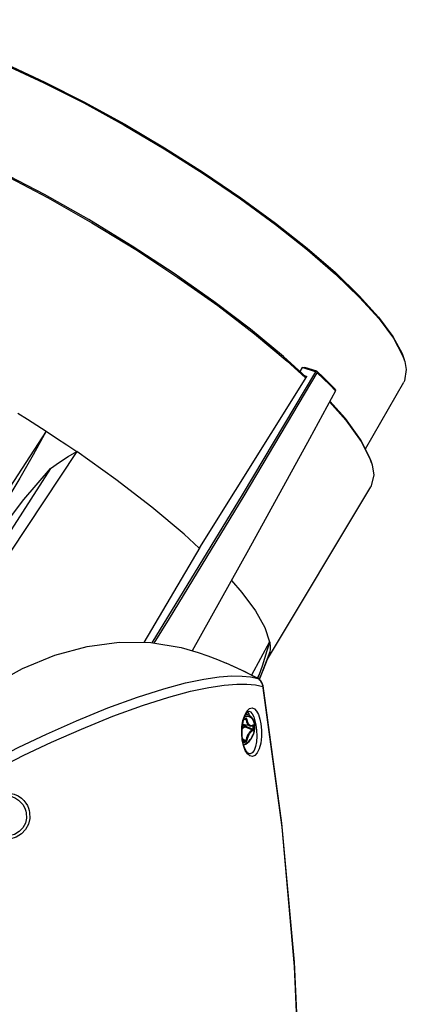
# Model space of a CAD drawing. Extents: x 0 to 420, y 0 to 297.
# Tile 77 of 93: x 363 to 382, y 140 to 189. Entities that reach past the tile are written whole.
import ezdxf

# ---------------------------------------------------------------- set-up
doc = ezdxf.new("R2010")
doc.units = 0
doc.header["$LTSCALE"] = 23.1
doc.layers.get('0').update_dxf_attribs({"linetype": 'CONTINUOUS'})

msp = doc.modelspace()

# ---------------------------------------------------------------- linework, layer by layer
at = {"color": 7, "linetype": 'CONTINUOUS'}
for p, q in [((363.96, 185.932), (365.922, 184.936)), ((381.662, 172.386), (381.769, 172.083)), ((375.952, 172.102), (376.85, 171.268)), ((376.692, 171.782), (376.573, 171.592)), ((377.346, 171.575), (376.692, 171.782)), ((377.423, 171.598), (376.817, 171.79)), ((371.629, 162.86), (376.92, 171.344)), ((373.813, 165.426), (377.438, 171.521)), ((376.804, 171.381), (376.92, 171.344)), ((377.411, 171.579), (377.346, 171.575)), ((377.411, 171.579), (377.423, 171.598)), ((377.411, 171.579), (377.438, 171.521)), ((377.736, 171.298), (377.423, 171.598)), ((378.053, 170.924), (378.339, 170.632)), ((379.821, 167.748), (381.723, 171.06)), ((378.321, 170.712), (378.347, 170.656)), ((378.339, 170.632), (378.347, 170.656)), ((364.027, 168.62), (359.999, 162.459)), ((380.076, 167.199), (380.153, 166.965)), ((374.975, 157.329), (380.089, 165.874)), ((371.629, 162.86), (368.857, 158.156)), ((375.081, 158.189), (374.189, 156.532)), ((375.097, 157.693), (374.597, 156.389)), ((372.931, 157.134), (372.927, 157.136)), ((374.77, 156.809), (374.972, 157.325)), ((374.919, 157.228), (374.983, 157.344)), ((374.571, 156.319), (374.77, 156.809)), ((374.569, 156.575), (374.465, 156.386)), ((374.569, 156.575), (374.486, 156.369)), ((374.519, 156.356), (374.519, 156.356)), ((374.592, 156.304), (374.519, 156.356)), ((374.597, 156.389), (374.569, 156.32)), ((374.757, 155.999), (374.735, 156.087)), ((375.689, 149.197), (374.757, 155.999)), ((374.075, 154.753), (374.076, 154.753)), ((373.894, 154.371), (373.894, 154.371)), ((374.071, 154.541), (373.92, 154.613)), ((373.978, 154.694), (374.044, 154.614)), ((374.044, 154.614), (374.072, 154.542)), ((374.12, 154.016), (373.761, 154.085)), ((373.738, 153.338), (373.725, 153.446)), ((373.763, 153.199), (373.738, 153.338)), ((373.762, 153.23), (373.767, 153.287)), ((374.052, 152.653), (374.051, 152.653))]:
    msp.add_line(p, q, dxfattribs=at)
at = {"color": 9, "linetype": 'CONTINUOUS'}
for p, q in [((374.506, 156.362), (374.519, 156.356)), ((374.557, 156.33), (374.506, 156.362)), ((374.601, 156.291), (374.557, 156.33)), ((374.639, 156.249), (374.601, 156.291)), ((374.73, 156.064), (374.715, 156.11)), ((374.739, 156.021), (374.73, 156.064)), ((374.745, 155.979), (374.757, 155.999)), ((373.849, 154.554), (373.961, 154.758)), ((373.763, 154.282), (373.849, 154.554)), ((373.854, 154.357), (373.914, 154.347)), ((373.899, 154.374), (373.894, 154.371)), ((373.75, 154.088), (373.761, 154.085)), ((373.848, 154.069), (373.848, 154.005)), ((373.888, 154.061), (373.888, 154.006)), ((374.205, 154.021), (374.246, 154.015)), ((374.241, 154.035), (374.239, 154.035)), ((374.244, 154.03), (374.241, 154.035)), ((373.783, 153.041), (373.724, 153.322)), ((373.737, 153.395), (373.729, 153.413)), ((373.762, 153.354), (373.795, 153.34)), ((373.765, 153.308), (373.886, 153.26)), ((373.795, 153.34), (373.914, 153.294)), ((373.761, 153.226), (373.771, 153.221)), ((373.762, 153.22), (373.765, 153.219)), ((373.765, 153.219), (373.771, 153.221))]:
    msp.add_line(p, q, dxfattribs=at)
at = {"color": 7, "linetype": 'CONTINUOUS'}
for points in [[(353.615, 188.933), (354.546, 189.001), (355.658, 188.885), (356.986, 188.599), (358.505, 188.147), (360.186, 187.538), (361.998, 186.783), (363.908, 185.897), (365.879, 184.896)], [(353.714, 188.954), (354.64, 189.021), (355.748, 188.906), (357.07, 188.621), (358.582, 188.171), (360.256, 187.565), (362.059, 186.814), (363.96, 185.932)], [(349.867, 185.09), (350.161, 185.139), (351.199, 185.152), (352.5, 184.969), (354.037, 184.593), (355.78, 184.033), (357.695, 183.299), (359.745, 182.405), (361.888, 181.369), (364.082, 180.212), (366.285, 178.957), (368.453, 177.627), (370.544, 176.249), (372.516, 174.851), (374.331, 173.459), (375.952, 172.102)], [(376.885, 171.306), (375.768, 172.33), (374.137, 173.681), (372.321, 175.061), (370.359, 176.442), (368.278, 177.804), (366.124, 179.117), (363.941, 180.353), (361.772, 181.489), (359.655, 182.505), (357.633, 183.381), (355.746, 184.098), (354.03, 184.642), (352.52, 185.005), (351.244, 185.177), (350.227, 185.157), (349.966, 185.112)], [(365.879, 184.896), (367.875, 183.799), (369.858, 182.626), (371.793, 181.398), (373.643, 180.139), (375.373, 178.873), (376.951, 177.622), (378.348, 176.41), (379.537, 175.26), (380.497, 174.193), (381.21, 173.229), (381.662, 172.386)], [(365.922, 184.936), (367.909, 183.843), (369.884, 182.675), (371.81, 181.453), (373.651, 180.2), (375.373, 178.939), (376.944, 177.694), (378.335, 176.488), (379.519, 175.343), (380.475, 174.281), (381.184, 173.321), (381.634, 172.482), (381.741, 172.181)], [(376.692, 171.782), (376.734, 171.785), (376.776, 171.788), (376.817, 171.79)], [(381.769, 172.083), (381.845, 171.68), (381.756, 171.123), (381.723, 171.06)], [(377.346, 171.574), (373.721, 165.479), (370.032, 159.402), (369.252, 158.143)], [(377.438, 171.521), (377.752, 171.22), (378.053, 170.924)], [(378.321, 170.712), (378.035, 171.003), (377.736, 171.298)], [(378.339, 170.632), (377.911, 169.834), (377.481, 169.037), (377.05, 168.24)], [(378.042, 170.078), (378.854, 169.165), (379.614, 168.112), (380.076, 167.199)], [(380.126, 167.062), (380.047, 167.303), (379.586, 168.21), (378.83, 169.256), (378.063, 170.118)], [(362.625, 169.512), (363.096, 169.217), (363.563, 168.92), (364.027, 168.62)], [(364.027, 168.62), (363.381, 167.462), (362.712, 166.301), (362.02, 165.139)], [(364.027, 168.62), (364.534, 168.287), (365.035, 167.953), (365.53, 167.616)], [(377.05, 168.24), (374.043, 162.745), (371.249, 157.746)], [(365.53, 167.616), (361.413, 161.402), (357.316, 155.2), (353.315, 149.123)], [(364.229, 166.781), (364.673, 167.094), (365.107, 167.372), (365.53, 167.616)], [(371.6, 162.828), (370.85, 163.525), (369.254, 164.864), (367.469, 166.236), (365.53, 167.616)], [(380.153, 166.965), (380.233, 166.443), (380.088, 165.874)], [(364.229, 166.781), (360.48, 160.925), (356.734, 155.067), (353.047, 149.295)], [(360.427, 161.768), (361.652, 163.565), (362.921, 165.238), (364.229, 166.781)], [(369.364, 158.125), (370.123, 159.349), (373.813, 165.426)], [(373.191, 161.22), (373.706, 160.638), (374.388, 159.715), (374.849, 158.895), (375.081, 158.189)], [(356.769, 152.184), (358.202, 153.635), (359.704, 154.907), (361.257, 155.986), (362.844, 156.86), (364.449, 157.52), (366.053, 157.958), (367.641, 158.169), (369.194, 158.153), (370.695, 157.908), (371.536, 157.662)], [(375.081, 158.189), (375.039, 158.041), (374.995, 157.892), (374.951, 157.744)], [(375.081, 158.189), (375.085, 158.166), (375.089, 158.144), (375.092, 158.121)], [(375.092, 158.121), (375.108, 157.971), (375.11, 157.828), (375.097, 157.693)], [(371.536, 157.662), (372.022, 157.489), (372.505, 157.306), (372.927, 157.136)], [(374.951, 157.744), (374.834, 157.367), (374.706, 156.977), (374.569, 156.575)], [(375.097, 157.693), (375.07, 157.562), (375.029, 157.439), (374.983, 157.344)], [(374.519, 156.356), (373.871, 156.702), (373.119, 157.054), (372.931, 157.134)], [(374.735, 156.087), (374.679, 156.204), (374.592, 156.304)], [(373.784, 154.281), (373.859, 154.504), (373.947, 154.662), (374.023, 154.74), (374.062, 154.755), (374.076, 154.753)], [(373.725, 153.446), (373.714, 153.726), (373.734, 154.013), (373.784, 154.281)], [(373.804, 154.34), (373.816, 154.344), (373.857, 154.358), (373.894, 154.371)], [(374.355, 153.983), (374.349, 154.091), (374.33, 154.194), (374.298, 154.288), (374.255, 154.372), (374.202, 154.443), (374.14, 154.499), (374.071, 154.541)], [(373.744, 154.068), (373.749, 154.081), (373.763, 154.152), (373.764, 154.172)], [(373.798, 153.075), (373.818, 153.081), (373.905, 153.122), (373.989, 153.18), (374.067, 153.252), (374.139, 153.336), (374.202, 153.431), (374.256, 153.534), (374.299, 153.643), (374.33, 153.756), (374.349, 153.87), (374.355, 153.983)], [(374.12, 154.016), (374.159, 154.014), (374.203, 154.021), (374.242, 154.037)], [(373.751, 153.401), (373.729, 153.449), (373.725, 153.455)], [(373.767, 153.287), (373.763, 153.347), (373.751, 153.401)], [(373.762, 153.219), (373.762, 153.219), (373.762, 153.219), (373.761, 153.222), (373.761, 153.227), (373.762, 153.23)], [(374.051, 152.653), (373.993, 152.692), (373.906, 152.805), (373.826, 152.977), (373.763, 153.199)], [(375.576, 115.878), (376.24, 122.182), (376.594, 128.772), (376.62, 135.49), (376.318, 142.308), (375.689, 149.197)]]:
    msp.add_lwpolyline(points, dxfattribs=at)
at = {"color": 9, "linetype": 'CONTINUOUS'}
for points in [[(374.506, 156.362), (373.73, 156.772), (372.931, 157.134)], [(368.548, 155.45), (369.838, 155.861), (370.922, 156.15), (371.83, 156.34), (372.588, 156.451), (373.213, 156.495), (373.717, 156.49), (374.134, 156.445), (374.506, 156.362)], [(374.715, 156.11), (374.696, 156.157), (374.67, 156.203), (374.639, 156.249)], [(368.796, 155.033), (370.085, 155.445), (371.168, 155.736), (372.075, 155.93), (372.833, 156.045), (373.456, 156.095), (373.959, 156.094), (374.374, 156.056), (374.745, 155.979)], [(375.565, 115.852), (376.232, 122.198), (376.581, 128.699), (376.612, 135.323), (376.319, 142.103), (375.696, 149.009), (374.739, 156.021)], [(359.274, 151.153), (360.288, 151.721), (361.419, 152.327), (362.672, 152.963), (364.039, 153.617), (365.514, 154.275), (367.072, 154.911), (368.548, 155.45)], [(359.517, 150.771), (360.532, 151.332), (361.665, 151.931), (362.919, 152.562), (364.286, 153.21), (365.762, 153.863), (367.32, 154.495), (368.796, 155.033)], [(373.961, 154.758), (374.085, 154.879), (374.21, 154.915), (374.329, 154.871), (374.435, 154.756), (374.526, 154.58), (374.598, 154.356), (374.644, 154.123)], [(374.076, 154.753), (374.132, 154.723), (374.218, 154.626), (374.294, 154.473), (374.357, 154.279), (374.4, 154.076)], [(373.724, 153.322), (373.698, 153.64), (373.711, 153.968), (373.763, 154.282)], [(373.813, 154.366), (373.848, 154.378), (373.905, 154.398)], [(374.341, 153.966), (374.34, 154.009), (374.336, 154.058), (374.328, 154.112), (374.315, 154.169), (374.296, 154.228), (374.268, 154.289), (374.23, 154.348), (374.184, 154.399), (374.131, 154.44), (374.072, 154.468), (374.009, 154.484), (373.942, 154.487), (373.874, 154.477), (373.847, 154.468)], [(373.914, 154.347), (373.912, 154.356), (373.907, 154.364), (373.901, 154.369), (373.894, 154.371)], [(374.071, 154.541), (374.039, 154.554), (373.969, 154.572), (373.898, 154.575)], [(373.905, 154.398), (373.905, 154.388), (373.903, 154.38), (373.899, 154.374)], [(373.955, 154.352), (373.954, 154.359), (373.952, 154.367), (373.949, 154.375), (373.944, 154.383), (373.938, 154.39), (373.931, 154.396), (373.922, 154.399), (373.914, 154.399), (373.905, 154.398)], [(373.955, 154.352), (373.948, 154.35), (373.939, 154.349), (373.931, 154.348), (373.922, 154.347), (373.914, 154.347)], [(373.914, 154.347), (373.918, 154.317), (373.923, 154.284), (373.929, 154.255), (373.936, 154.23), (373.943, 154.209), (373.95, 154.189), (373.958, 154.17), (373.967, 154.151), (373.978, 154.13), (373.992, 154.108), (374.009, 154.086), (374.027, 154.067), (374.046, 154.051), (374.065, 154.038), (374.083, 154.028), (374.099, 154.022), (374.114, 154.018), (374.12, 154.016)], [(373.955, 154.352), (373.958, 154.323), (373.964, 154.292), (373.97, 154.265), (373.976, 154.242), (373.983, 154.222), (373.989, 154.203), (373.997, 154.185), (374.006, 154.167), (374.016, 154.148), (374.029, 154.127), (374.045, 154.107), (374.062, 154.088), (374.08, 154.073), (374.098, 154.061), (374.115, 154.052), (374.13, 154.046), (374.144, 154.042), (374.157, 154.04), (374.17, 154.039), (374.183, 154.039), (374.199, 154.04), (374.216, 154.044), (374.235, 154.05), (374.252, 154.058)], [(373.868, 153.971), (373.82, 153.946), (373.772, 153.912), (373.727, 153.87), (373.724, 153.866)], [(373.848, 154.005), (373.797, 153.979), (373.746, 153.943), (373.728, 153.926)], [(373.743, 154.062), (373.746, 154.061), (373.797, 154.06), (373.848, 154.069)], [(373.789, 153.109), (373.797, 153.11), (373.866, 153.133), (373.934, 153.168), (374.001, 153.215), (374.065, 153.273), (374.124, 153.34), (374.178, 153.416), (374.225, 153.499), (374.265, 153.585), (374.294, 153.667), (374.314, 153.741), (374.328, 153.808), (374.336, 153.869), (374.34, 153.922), (374.341, 153.966)], [(373.848, 154.005), (373.855, 154.007), (373.864, 154.008), (373.872, 154.008), (373.881, 154.008), (373.888, 154.006)], [(373.848, 154.005), (373.849, 153.997), (373.852, 153.989), (373.857, 153.981), (373.862, 153.975), (373.868, 153.971)], [(373.868, 153.971), (373.874, 153.975), (373.879, 153.981), (373.884, 153.989), (373.887, 153.998), (373.888, 154.006)], [(373.868, 153.971), (373.993, 153.921), (374.113, 153.872), (374.231, 153.823)], [(373.888, 154.006), (374.011, 153.957), (374.13, 153.909), (374.246, 153.862)], [(374.231, 153.823), (374.213, 153.815), (374.192, 153.803), (374.173, 153.79), (374.157, 153.778), (374.143, 153.765), (374.129, 153.753), (374.115, 153.739), (374.101, 153.724), (374.085, 153.705), (374.068, 153.683), (374.049, 153.656), (374.029, 153.626), (374.01, 153.593), (373.991, 153.556), (373.973, 153.516), (373.956, 153.474), (373.942, 153.431), (373.931, 153.389), (373.923, 153.353), (373.918, 153.322), (373.914, 153.294)], [(374.252, 153.789), (374.235, 153.78), (374.216, 153.769), (374.199, 153.757), (374.184, 153.745), (374.17, 153.734), (374.157, 153.722), (374.145, 153.709), (374.131, 153.694), (374.117, 153.677), (374.1, 153.657), (374.082, 153.631), (374.064, 153.603), (374.046, 153.572), (374.028, 153.537), (374.011, 153.5), (373.995, 153.46), (373.982, 153.42), (373.971, 153.381), (373.963, 153.347), (373.958, 153.318), (373.955, 153.292)], [(374.644, 154.123), (374.674, 153.816), (374.674, 153.488), (374.638, 153.169), (374.568, 152.891), (374.469, 152.68), (374.352, 152.551), (374.226, 152.503), (374.099, 152.534), (373.98, 152.637)], [(374.4, 154.076), (374.435, 153.807), (374.446, 153.519), (374.429, 153.238), (374.384, 152.991), (374.313, 152.803), (374.225, 152.686), (374.126, 152.642), (374.052, 152.653)], [(374.231, 153.823), (374.236, 153.827), (374.241, 153.834), (374.244, 153.843), (374.246, 153.852), (374.246, 153.862)], [(374.252, 153.789), (374.252, 153.797), (374.249, 153.806), (374.244, 153.813), (374.238, 153.819), (374.231, 153.823)], [(374.252, 154.058), (374.252, 154.05), (374.249, 154.043), (374.244, 154.038), (374.242, 154.037)], [(374.246, 154.015), (374.246, 154.024), (374.244, 154.03)], [(374.29, 154.018), (374.283, 154.016), (374.274, 154.014), (374.265, 154.013), (374.255, 154.014), (374.246, 154.015)], [(374.246, 154.015), (374.247, 153.977), (374.247, 153.938)], [(374.247, 153.938), (374.247, 153.9), (374.246, 153.862)], [(374.29, 153.863), (374.283, 153.861), (374.274, 153.859), (374.265, 153.859), (374.255, 153.86), (374.246, 153.862)], [(374.29, 154.018), (374.289, 154.029), (374.287, 154.039), (374.283, 154.048), (374.278, 154.055), (374.272, 154.059), (374.267, 154.061), (374.262, 154.061), (374.257, 154.06), (374.252, 154.058)], [(374.252, 153.789), (374.257, 153.791), (374.262, 153.795), (374.267, 153.8), (374.273, 153.807), (374.278, 153.816), (374.283, 153.827), (374.287, 153.84), (374.289, 153.852), (374.29, 153.863)], [(374.29, 154.018), (374.291, 153.979), (374.291, 153.94)], [(374.291, 153.94), (374.291, 153.902), (374.29, 153.863)], [(373.757, 153.277), (373.756, 153.303), (373.754, 153.324), (373.752, 153.343), (373.748, 153.36), (373.743, 153.377), (373.737, 153.395)], [(373.755, 153.246), (373.755, 153.249), (373.757, 153.277)], [(373.886, 153.26), (373.829, 153.24), (373.771, 153.221)], [(373.886, 153.26), (373.894, 153.263), (373.901, 153.269), (373.907, 153.277), (373.912, 153.285), (373.914, 153.294)], [(373.905, 153.221), (373.905, 153.23), (373.903, 153.239), (373.899, 153.248), (373.893, 153.255), (373.886, 153.26)], [(373.905, 153.221), (373.914, 153.225), (373.922, 153.231), (373.931, 153.239), (373.938, 153.249), (373.944, 153.259), (373.949, 153.268), (373.952, 153.277), (373.954, 153.285), (373.955, 153.292)], [(373.955, 153.292), (373.948, 153.29), (373.939, 153.289), (373.931, 153.289), (373.922, 153.291), (373.914, 153.294)], [(373.758, 153.225), (373.761, 153.228), (373.762, 153.23)], [(373.768, 153.181), (373.772, 153.179), (373.781, 153.179), (373.789, 153.181)], [(373.789, 153.181), (373.789, 153.19), (373.787, 153.2), (373.783, 153.208), (373.777, 153.216), (373.771, 153.221)], [(373.98, 152.637), (373.872, 152.806), (373.783, 153.041)], [(373.905, 153.221), (373.848, 153.2), (373.789, 153.181)], [(362.184, 150.692), (362.428, 150.638), (362.629, 150.549), (362.791, 150.44), (362.919, 150.318), (363.017, 150.193), (363.09, 150.068), (363.143, 149.947), (363.179, 149.832), (363.201, 149.723)], [(362.294, 150.524), (362.324, 150.514), (362.507, 150.434), (362.655, 150.336), (362.772, 150.229), (362.863, 150.118), (362.931, 150.008), (362.98, 149.901), (363.014, 149.8), (363.036, 149.704)], [(363.201, 149.723), (363.208, 149.428), (363.142, 149.145), (363.005, 148.885), (362.8, 148.663), (362.529, 148.498), (362.225, 148.413), (361.943, 148.408), (361.703, 148.455), (361.502, 148.535)], [(363.036, 149.704), (363.047, 149.447), (362.991, 149.2), (362.871, 148.974), (362.688, 148.784), (362.446, 148.644), (362.172, 148.575), (361.917, 148.574), (361.699, 148.62), (361.623, 148.646)]]:
    msp.add_lwpolyline(points, dxfattribs=at)

doc.saveas('drawing.dxf')
